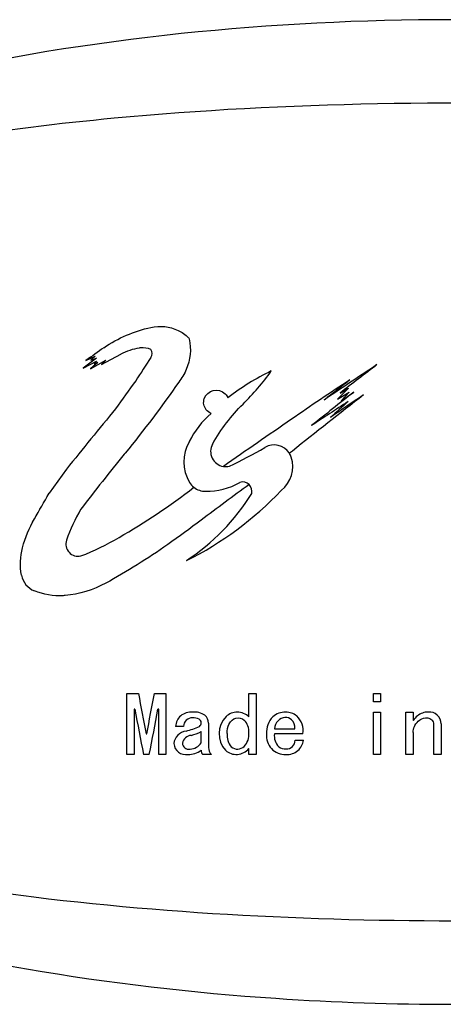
# Model space of a CAD drawing. Header units: millimetres. Extents: x -201 to 202, y 143 to 428.
# Tile 7 of 10: x 146 to 158, y 385 to 413. Entities that reach past the tile are written whole.
import ezdxf

# ---------------------------------------------------------------- set-up
doc = ezdxf.new("R2010")
doc.units = ezdxf.units.MM
doc.header["$LTSCALE"] = 0.25
doc.layers.add('CABLE TAG (BLUE)', color=7, linetype='Continuous')

msp = doc.modelspace()

# ---------------------------------------------------------------- linework, layer by layer
at = {"layer": 'CABLE TAG (BLUE)', "lineweight": 25}
for p, q in [((148.0818, 403.0887), (147.7077, 402.8035)), ((147.7077, 402.8035), (148.0818, 403.006)), ((147.7834, 403.022), (148.0404, 403.1434)), ((147.9076, 402.7834), (148.3428, 403.0319)), ((148.1152, 402.9641), (147.9076, 402.7834)), ((148.0404, 403.1434), (147.9228, 403.0319)), ((147.9228, 403.0319), (148.0818, 403.0887)), ((148.0818, 403.006), (148.0156, 402.9284)), ((148.0156, 402.9284), (148.1152, 402.9641)), ((148.2221, 402.906), (148.7707, 403.2016)), ((148.3428, 403.0319), (148.2221, 402.906)), ((155.249, 402.2362), (154.9322, 401.9272)), ((154.9322, 401.9272), (155.2656, 402.1221)), ((155.0049, 402.094), (155.249, 402.2362)), ((155.2656, 402.1221), (155.0359, 401.876)), ((155.0359, 401.876), (155.3995, 402.1221)), ((153.6502, 400.4484), (153.5652, 400.3829)), ((147.2306, 399.9348), (146.7326, 399.2468)), ((148.9469, 393.5541), (149.2751, 393.5541)), ((148.9469, 391.8167), (148.9469, 393.554)), ((149.7264, 393.5541), (150.0546, 393.5541)), ((150.0546, 393.5541), (150.0546, 391.8167)), ((152.4138, 392.8869), (152.4138, 393.554)), ((152.4138, 393.554), (152.6189, 393.554)), ((152.6189, 393.554), (152.6189, 391.8167)), ((155.9525, 393.554), (156.1576, 393.554)), ((155.9525, 393.3142), (155.9525, 393.554)), ((156.1576, 393.554), (156.1576, 393.3142)), ((156.1576, 393.3142), (155.9525, 393.3142)), ((149.1725, 393.1041), (149.152, 393.1041)), ((149.152, 393.1041), (149.152, 391.8167)), ((149.8495, 393.1041), (149.829, 393.1041)), ((149.8495, 391.8167), (149.8495, 393.1041)), ((155.9525, 391.8167), (155.9525, 393.0224)), ((155.9525, 393.0224), (156.1576, 393.0224)), ((156.1576, 393.0224), (156.1576, 391.8167)), ((156.8756, 391.8167), (156.8756, 393.0224)), ((156.8756, 393.0224), (157.0807, 393.0224)), ((157.0807, 393.0224), (157.0807, 392.788)), ((150.5572, 392.6184), (150.3316, 392.6184)), ((151.265, 392.7075), (151.265, 392.0139)), ((157.6757, 391.8167), (157.6757, 392.6718)), ((157.8808, 392.6896), (157.8808, 391.8167)), ((149.4905, 392.406), (149.511, 392.406)), ((151.0598, 392.1524), (151.0598, 392.4677)), ((153.142, 392.5473), (153.7164, 392.5473)), ((153.9523, 392.406), (153.142, 392.406)), ((157.0807, 392.4413), (157.0807, 391.8167)), ((153.7267, 392.2221), (153.9626, 392.2221)), ((149.152, 391.8167), (148.9469, 391.8167)), ((149.5828, 391.8167), (149.4187, 391.8167)), ((150.0546, 391.8167), (149.8495, 391.8167)), ((151.347, 391.8167), (151.1008, 391.8167)), ((152.4138, 391.8167), (152.4138, 391.9881)), ((152.6189, 391.8167), (152.4138, 391.8167)), ((156.1576, 391.8167), (155.9525, 391.8167)), ((157.0807, 391.8167), (156.8756, 391.8167)), ((157.8808, 391.8167), (157.6757, 391.8167))]:
    msp.add_line(p, q, dxfattribs=at)
at = {"layer": 'CABLE TAG (BLUE)', "lineweight": 18}
for p, q in [((148.0818, 403.0887), (147.7077, 402.8035)), ((147.7077, 402.8035), (148.0818, 403.006)), ((147.7834, 403.022), (148.0404, 403.1434)), ((147.9076, 402.7834), (148.3428, 403.0319)), ((148.1152, 402.9641), (147.9076, 402.7834)), ((148.0404, 403.1434), (147.9228, 403.0319)), ((147.9228, 403.0319), (148.0818, 403.0887)), ((148.0818, 403.006), (148.0156, 402.9284)), ((148.0156, 402.9284), (148.1152, 402.9641)), ((148.2221, 402.906), (148.7707, 403.2016)), ((148.3428, 403.0319), (148.2221, 402.906)), ((155.249, 402.2362), (154.9322, 401.9272)), ((154.9322, 401.9272), (155.2656, 402.1221)), ((155.0049, 402.094), (155.249, 402.2362)), ((155.2656, 402.1221), (155.0359, 401.876)), ((155.0359, 401.876), (155.3995, 402.1221)), ((153.6502, 400.4484), (153.5652, 400.3829)), ((147.2306, 399.9348), (146.7326, 399.2468)), ((148.9469, 393.5541), (149.2751, 393.5541)), ((148.9469, 391.8167), (148.9469, 393.554)), ((149.7264, 393.5541), (150.0546, 393.5541)), ((150.0546, 393.5541), (150.0546, 391.8167)), ((152.4138, 392.8869), (152.4138, 393.554)), ((152.4138, 393.554), (152.6189, 393.554)), ((152.6189, 393.554), (152.6189, 391.8167)), ((155.9525, 393.554), (156.1576, 393.554)), ((155.9525, 393.3142), (155.9525, 393.554)), ((156.1576, 393.554), (156.1576, 393.3142)), ((156.1576, 393.3142), (155.9525, 393.3142)), ((149.1725, 393.1041), (149.152, 393.1041)), ((149.152, 393.1041), (149.152, 391.8167)), ((149.8495, 393.1041), (149.829, 393.1041)), ((149.8495, 391.8167), (149.8495, 393.1041)), ((155.9525, 391.8167), (155.9525, 393.0224)), ((155.9525, 393.0224), (156.1576, 393.0224)), ((156.1576, 393.0224), (156.1576, 391.8167)), ((156.8756, 391.8167), (156.8756, 393.0224)), ((156.8756, 393.0224), (157.0807, 393.0224)), ((157.0807, 393.0224), (157.0807, 392.788)), ((150.5572, 392.6184), (150.3316, 392.6184)), ((151.265, 392.7075), (151.265, 392.0139)), ((157.6757, 391.8167), (157.6757, 392.6718)), ((157.8808, 392.6896), (157.8808, 391.8167)), ((149.4905, 392.406), (149.511, 392.406)), ((151.0598, 392.1524), (151.0598, 392.4677)), ((153.142, 392.5473), (153.7164, 392.5473)), ((153.9523, 392.406), (153.142, 392.406)), ((157.0807, 392.4413), (157.0807, 391.8167)), ((153.7267, 392.2221), (153.9626, 392.2221)), ((149.152, 391.8167), (148.9469, 391.8167)), ((149.5828, 391.8167), (149.4187, 391.8167)), ((150.0546, 391.8167), (149.8495, 391.8167)), ((151.347, 391.8167), (151.1008, 391.8167)), ((152.4138, 391.8167), (152.4138, 391.9881)), ((152.6189, 391.8167), (152.4138, 391.8167)), ((156.1576, 391.8167), (155.9525, 391.8167)), ((157.0807, 391.8167), (156.8756, 391.8167)), ((157.8808, 391.8167), (157.6757, 391.8167))]:
    msp.add_line(p, q, dxfattribs=at)
at = {"layer": 'CABLE TAG (BLUE)', "lineweight": 25}
for centre, radius, start, end in [((203.8972, 325.6114), 95.6094, 125.56311, 125.9378), ((149.5011, 403.2214), 0.1681, 318.70712, 41.29288), ((225.1853, 353.7367), 90.2594, 146.837118, 147.340582), ((155.9903, 396.6169), 6.7791, 115.69934, 127.97293), ((237.4776, 279.7302), 147.6537, 123.465611, 124.168814), ((231.9294, 303.5462), 125.0162, 127.366335, 127.974881), ((238.9385, 337.3196), 110.8824, 144.031923, 144.537865), ((196.4209, 339.5944), 75.1358, 123.193143, 124.720463), ((230.3508, 305.2874), 122.797, 127.682486, 128.11798), ((253.959, 275.7711), 160.2453, 127.955834, 128.504974), ((271.3646, 253.3023), 188.4374, 127.876034, 128.659246), ((268.3839, 228.1242), 207.3282, 123.075681, 123.420086), ((248.2186, 265.1112), 165.2734, 124.052849, 124.446316), ((241.9905, 304.7694), 130.2001, 131.783814, 132.080148), ((290.3361, 284.9993), 183.5466, 140.540305, 141.230224), ((152.8966, 399.6698), 2.4139, 130.17499, 154.32176), ((311.4738, 171.4595), 278.8663, 124.474231, 124.958152), ((151.6825, 400.1413), 1.1199, 149.13808, 211.42869), ((151.7598, 400.4369), 0.4328, 151.30225, 260.65497), ((146.2841, 411.7577), 12.9992, 295.40555, 300.42453), ((153.1301, 400.1035), 0.5171, 32.71323, 120.60753), ((152.8069, 400.0026), 0.855, 307.99399, 18.32508), ((153.1237, 400.1031), 0.5227, 18.7875, 32.37024), ((151.7616, 400.4425), 0.4384, 260.54853, 283.1115), ((146.3863, 405.8883), 9.5544, 296.42151, 316.64283), ((151.1733, 399.8297), 0.523, 211.38321, 232.06211), ((151.1768, 399.8306), 0.5259, 231.83439, 270.68364), ((151.223, 401.1541), 1.8498, 268.76187, 300.31518), ((152.237, 399.3051), 0.2647, 46.34599, 107.6579), ((152.2303, 399.3019), 0.2708, 346.16714, 45.81865), ((147.2492, 402.4879), 6.1698, 303.31305, 328.20489), ((151.2252, 396.5934), 4.206, 148.50509, 161.75563), ((147.5608, 397.8017), 0.3475, 161.80239, 282.97464), ((146.5429, 397.0304), 0.604, 190.77968, 247.90182), ((272.609, 416.1007), 125.3779, 190.359829, 190.893611), ((27.5117, 415.8913), 124.2392, 349.103657, 349.642317), ((258.0032, 413.2469), 110.6791, 190.485843, 191.16438), ((40.2264, 413.3938), 111.4648, 348.83836, 349.512125), ((150.7441, 392.6006), 0.4129, 130.63997, 177.53271), ((150.7859, 392.5267), 0.4964, 86.79324, 128.74644), ((150.8609, 392.4869), 0.5376, 55.88407, 95.04042), ((150.9759, 392.7111), 0.2891, 359.31509, 49.82207), ((152.2605, 392.4054), 0.6954, 135.14695, 222.40317), ((152.0901, 392.548), 0.4744, 90.55333, 132.83769), ((152.0835, 392.5522), 0.4702, 45.38019, 89.75145), ((153.5297, 392.4557), 0.6154, 135.51033, 184.62581), ((153.4502, 392.4782), 0.5443, 88.96983, 131.33605), ((153.4606, 392.504), 0.5183, 52.25302, 90.07179), ((153.3695, 392.4898), 0.5888, 351.82064, 46.07655), ((157.9078, 392.1025), 1.0742, 130.94398, 140.34442), ((157.4976, 392.5714), 0.4512, 88.22469, 130.6138), ((157.546, 392.6893), 0.3348, 0.08168, 95.89839), ((150.8057, 392.6114), 0.2486, 88.17291, 178.39537), ((150.2864, 394.0712), 1.6224, 282.19082, 296.42861), ((150.8429, 392.5181), 0.3431, 63.07005, 94.89144), ((150.9346, 392.7177), 0.1238, 306.661, 59.05223), ((151.9503, 392.4696), 0.4649, 355.41695, 44.76478), ((153.5026, 392.5263), 0.3612, 135.58924, 176.6593), ((153.4777, 392.5295), 0.3415, 96.42984, 133.0521), ((153.4545, 392.6105), 0.2588, 49.04728, 93.32432), ((153.4292, 392.5906), 0.2905, 351.43392, 47.85207), ((157.5034, 392.674), 0.1723, 359.27494, 50.00465), ((150.6879, 392.0793), 0.4104, 98.25472, 173.40646), ((150.7884, 392.0963), 0.2662, 93.4009, 169.73576), ((150.3958, 393.8296), 1.5151, 284.40282, 295.99496), ((152.297, 392.3531), 0.5025, 172.9421, 219.83602), ((151.93, 392.3853), 0.4861, 316.13361, 5.56545), ((153.4449, 392.3478), 0.5317, 173.70895, 272.73711), ((153.5587, 392.3423), 0.4215, 171.30518, 225.85249), ((150.6284, 392.1628), 0.35, 185.97608, 278.52795), ((150.7015, 392.1413), 0.1751, 179.18827, 283.3147), ((150.7299, 392.3611), 0.3904, 271.75688, 327.69397), ((152.0858, 392.2534), 0.2826, 231.82815, 313.52767), ((153.45, 392.2894), 0.3106, 233.469, 273.74502), ((153.493, 392.2122), 0.2339, 264.409, 2.40995), ((153.5008, 392.2763), 0.465, 311.47465, 353.30003), ((150.6978, 392.3899), 0.5735, 268.25028, 309.13719), ((151.2244, 391.9269), 0.1656, 173.70192, 221.73599), ((151.563, 392.0222), 0.2981, 181.58838, 223.58465), ((152.0557, 392.282), 0.4633, 228.22577, 320.6246), ((153.49, 392.3271), 0.5108, 267.78198, 308.60256)]:
    msp.add_arc(centre, radius, start, end, dxfattribs=at)
at = {"layer": 'CABLE TAG (BLUE)', "lineweight": 18}
for centre, radius, start, end in [((203.8972, 325.6114), 95.6094, 125.56311, 125.9378), ((149.5011, 403.2214), 0.1681, 318.70712, 41.29288), ((225.1853, 353.7367), 90.2594, 146.837118, 147.340582), ((155.9903, 396.6169), 6.7791, 115.69934, 127.97293), ((237.4776, 279.7302), 147.6537, 123.465611, 124.168814), ((231.9294, 303.5462), 125.0162, 127.366335, 127.974881), ((238.9385, 337.3196), 110.8824, 144.031923, 144.537865), ((196.4209, 339.5944), 75.1358, 123.193143, 124.720463), ((230.3508, 305.2874), 122.797, 127.682486, 128.11798), ((253.959, 275.7711), 160.2453, 127.955834, 128.504974), ((271.3646, 253.3023), 188.4374, 127.876034, 128.659246), ((268.3839, 228.1242), 207.3282, 123.075681, 123.420086), ((248.2186, 265.1112), 165.2734, 124.052849, 124.446316), ((241.9905, 304.7694), 130.2001, 131.783814, 132.080148), ((290.3361, 284.9993), 183.5466, 140.540305, 141.230224), ((152.8966, 399.6698), 2.4139, 130.17499, 154.32176), ((311.4738, 171.4595), 278.8663, 124.474231, 124.958152), ((151.6825, 400.1413), 1.1199, 149.13808, 211.42869), ((151.7598, 400.4369), 0.4328, 151.30225, 260.65497), ((146.2841, 411.7577), 12.9992, 295.40555, 300.42453), ((153.1301, 400.1035), 0.5171, 32.71323, 120.60753), ((152.8069, 400.0026), 0.855, 307.99399, 18.32508), ((153.1237, 400.1031), 0.5227, 18.7875, 32.37024), ((151.7616, 400.4425), 0.4384, 260.54853, 283.1115), ((146.3863, 405.8883), 9.5544, 296.42151, 316.64283), ((151.1733, 399.8297), 0.523, 211.38321, 232.06211), ((151.1768, 399.8306), 0.5259, 231.83439, 270.68364), ((151.223, 401.1541), 1.8498, 268.76187, 300.31518), ((152.237, 399.3051), 0.2647, 46.34599, 107.6579), ((152.2303, 399.3019), 0.2708, 346.16714, 45.81865), ((147.2492, 402.4879), 6.1698, 303.31305, 328.20489), ((151.2252, 396.5934), 4.206, 148.50509, 161.75563), ((147.5608, 397.8017), 0.3475, 161.80239, 282.97464), ((146.5429, 397.0304), 0.604, 190.77968, 247.90182), ((272.609, 416.1007), 125.3779, 190.359829, 190.893611), ((27.5117, 415.8913), 124.2392, 349.103657, 349.642317), ((258.0032, 413.2469), 110.6791, 190.485843, 191.16438), ((40.2264, 413.3938), 111.4648, 348.83836, 349.512125), ((150.7441, 392.6006), 0.4129, 130.63997, 177.53271), ((150.7859, 392.5267), 0.4964, 86.79324, 128.74644), ((150.8609, 392.4869), 0.5376, 55.88407, 95.04042), ((150.9759, 392.7111), 0.2891, 359.31509, 49.82207), ((152.2605, 392.4054), 0.6954, 135.14695, 222.40317), ((152.0901, 392.548), 0.4744, 90.55333, 132.83769), ((152.0835, 392.5522), 0.4702, 45.38019, 89.75145), ((153.5297, 392.4557), 0.6154, 135.51033, 184.62581), ((153.4502, 392.4782), 0.5443, 88.96983, 131.33605), ((153.4606, 392.504), 0.5183, 52.25302, 90.07179), ((153.3695, 392.4898), 0.5888, 351.82064, 46.07655), ((157.9078, 392.1025), 1.0742, 130.94398, 140.34442), ((157.4976, 392.5714), 0.4512, 88.22469, 130.6138), ((157.546, 392.6893), 0.3348, 0.08168, 95.89839), ((150.8057, 392.6114), 0.2486, 88.17291, 178.39537), ((150.2864, 394.0712), 1.6224, 282.19082, 296.42861), ((150.8429, 392.5181), 0.3431, 63.07005, 94.89144), ((150.9346, 392.7177), 0.1238, 306.661, 59.05223), ((151.9503, 392.4696), 0.4649, 355.41695, 44.76478), ((153.5026, 392.5263), 0.3612, 135.58924, 176.6593), ((153.4777, 392.5295), 0.3415, 96.42984, 133.0521), ((153.4545, 392.6105), 0.2588, 49.04728, 93.32432), ((153.4292, 392.5906), 0.2905, 351.43392, 47.85207), ((157.5034, 392.674), 0.1723, 359.27494, 50.00465), ((150.6879, 392.0793), 0.4104, 98.25472, 173.40646), ((150.7884, 392.0963), 0.2662, 93.4009, 169.73576), ((150.3958, 393.8296), 1.5151, 284.40282, 295.99496), ((152.297, 392.3531), 0.5025, 172.9421, 219.83602), ((151.93, 392.3853), 0.4861, 316.13361, 5.56545), ((153.4449, 392.3478), 0.5317, 173.70895, 272.73711), ((153.5587, 392.3423), 0.4215, 171.30518, 225.85249), ((150.6284, 392.1628), 0.35, 185.97608, 278.52795), ((150.7015, 392.1413), 0.1751, 179.18827, 283.3147), ((150.7299, 392.3611), 0.3904, 271.75688, 327.69397), ((152.0858, 392.2534), 0.2826, 231.82815, 313.52767), ((153.45, 392.2894), 0.3106, 233.469, 273.74502), ((153.493, 392.2122), 0.2339, 264.409, 2.40995), ((153.5008, 392.2763), 0.465, 311.47465, 353.30003), ((150.6978, 392.3899), 0.5735, 268.25028, 309.13719), ((151.2244, 391.9269), 0.1656, 173.70192, 221.73599), ((151.563, 392.0222), 0.2981, 181.58838, 223.58465), ((152.0557, 392.282), 0.4633, 228.22577, 320.6246), ((153.49, 392.3271), 0.5108, 267.78198, 308.60256)]:
    msp.add_arc(centre, radius, start, end, dxfattribs=at)
at = {"layer": 'CABLE TAG (BLUE)'}
for points, knots in [([(158.2043, 412.7156), (153.0614, 412.7134), (147.8712, 412.2068), (139.1904, 410.2142), (135.1862, 408.8906), (129.4001, 405.4516), (126.6325, 403.184), (125.8911, 400.2141)], [5.6003084, 5.6003084, 5.6003084, 5.6003084, 7.9254145, 7.9254145, 9.6774696, 9.6774696, 10.9998668, 10.9998668, 10.9998668, 10.9998668]), ([(188.0347, 400.2141), (188.0231, 400.2642), (187.7504, 401.3907), (187.1832, 402.4306), (185.3955, 404.6531), (183.84, 405.7185), (180.0638, 407.6023), (177.5848, 408.3195), (171.4496, 409.6229), (167.3489, 410.0272), (158.7008, 410.447), (153.4397, 410.3669), (145.445, 409.6158), (142.1912, 409.1425), (137.045, 407.7753), (134.9005, 407.0074), (131.4083, 404.9334), (129.9475, 403.6617), (128.7409, 401.4204), (128.5158, 400.8263), (128.3755, 400.2141)], [0.01035204, 0.01035204, 0.01035204, 0.01035204, 0.01141096, 0.03423289, 0.03423289, 0.07201313, 0.07201313, 0.12491301, 0.12491301, 0.20567559, 0.20567559, 0.30946049, 0.30946049, 0.37654152, 0.37654152, 0.42356393, 0.42356393, 0.46458948, 0.46458948, 0.47834761, 0.47834761, 0.47834761, 0.47834761]), ([(125.8908, 397.2141), (126.4248, 395.0908), (128.0323, 393.2721), (132.5272, 389.8123), (136.0149, 388.3469), (143.655, 385.975), (148.463, 385.2011), (154.8562, 384.7705), (156.5308, 384.7134), (158.2043, 384.7128)], [11.4633396, 11.4633396, 11.4633396, 11.4633396, 12.5062175, 12.5062175, 14.0513399, 14.0513399, 16.2097838, 16.2097838, 16.9744391, 16.9744391, 16.9744391, 16.9744391]), ([(128.375, 397.2141), (128.8083, 395.3247), (130.0202, 393.766), (133.1116, 391.3014), (135.1197, 390.3832), (139.967, 388.7391), (143.2134, 388.1462), (150.725, 387.2222), (155.4689, 387.0361), (164.0098, 387.1664), (168.3905, 387.4515), (175.1876, 388.53), (178.0568, 389.1712), (182.493, 390.9387), (184.3894, 391.9716), (186.8837, 394.4576), (187.6965, 395.7496), (188.0336, 397.2141)], [0.50033028, 0.50033028, 0.50033028, 0.50033028, 0.54308094, 0.54308094, 0.58893761, 0.58893761, 0.65818618, 0.65818618, 0.75761553, 0.75761553, 0.84813874, 0.84813874, 0.91060622, 0.91060622, 0.95517612, 0.95517612, 0.98889495, 0.98889495, 0.98889495, 0.98889495])]:
    msp.add_open_spline(points, degree=3, knots=knots, dxfattribs=at)
at = {"layer": 'CABLE TAG (BLUE)', "lineweight": 25}
for points, knots in [([(148.2908, 403.3873), (148.6965, 403.6672), (149.149, 403.8581), (149.8782, 404.0193), (150.2953, 403.9809), (150.6075, 403.761), (150.6924, 403.68)], [0, 0, 0, 0, 1, 1, 1.524008, 1.7616449, 1.7616449, 1.7616449, 1.7616449]), ([(150.6928, 403.6796), (150.7042, 403.6688), (150.7125, 403.6547), (150.7854, 403.3389), (150.7346, 402.908), (150.5079, 402.518), (150.4201, 402.408)], [0, 0, 0, 0, 0.9889197, 0.9889197, 20.7019194, 29.7443482, 29.7443482, 29.7443482, 29.7443482]), ([(149.6275, 403.3324), (149.538, 403.3771), (149.4201, 403.3949), (149.1276, 403.3521), (148.9334, 403.2888), (148.7707, 403.2016)], [0, 0, 0, 0, 1, 1.1167322, 2.9167356, 2.9167356, 2.9167356, 2.9167356]), ([(151.3802, 400.6447), (151.6208, 401.0757), (151.9071, 401.4487), (152.5379, 402.0679), (152.8134, 402.3904), (153.0505, 402.7255)], [0, 0, 0, 0, 1, 1, 1.8437753, 1.8437753, 1.8437753, 1.8437753]), ([(150.4201, 402.408), (149.9396, 401.718), (149.4257, 401.0353), (148.4601, 399.8568), (148.0402, 399.3207), (147.6388, 398.7907)], [0, 0, 0, 0, 1, 1.0158545, 1.8009986, 1.8009986, 1.8009986, 1.8009986]), ([(151.3394, 401.5142), (151.2847, 401.5374), (151.1418, 401.6556), (151.1083, 401.8253), (151.2256, 402.1829), (151.5545, 402.2549), (151.7756, 402.0422), (151.7997, 402.0055), (151.8192, 401.9609)], [0, 0, 0, 0, 0.12389318, 0.37167954, 0.37167954, 0.89546486, 0.89546486, 0.99999986, 0.99999986, 0.99999986, 0.99999986]), ([(152.4193, 399.4963), (151.964, 399.1629), (151.1918, 398.5823), (149.875, 397.6003), (148.9501, 397.0219), (147.9863, 396.4933), (147.5749, 396.3687), (146.8793, 396.3141), (146.5733, 396.3644), (146.3157, 396.4708)], [0.0000011, 0.0000011, 0.0000011, 0.0000011, 1.0102985, 1.7226771, 2.9727554, 2.9727554, 3.7065267, 3.7388752, 4.2373446, 4.2373446, 4.2373446, 4.2373446]), ([(147.6388, 397.463), (148.0112, 397.6083), (148.3757, 397.7895), (149.461, 398.4118), (150.1759, 398.8917), (150.8517, 399.417)], [0, 0, 0, 0, 1.1543793, 1.1543793, 3.5814679, 3.5814679, 3.5814679, 3.5814679]), ([(145.9496, 396.9174), (145.8994, 397.1807), (145.9153, 397.4416), (146.0573, 397.9918), (146.1677, 398.2605), (146.4547, 398.7616), (146.5936, 399.0042), (146.7326, 399.2468)], [0, 0, 0, 0, 1.0774078, 1.0774078, 2.3189238, 2.3189238, 3.4857137, 3.4857137, 3.4857137, 3.4857137]), ([(151.7983, 392.4148), (151.7983, 392.5085), (151.8215, 392.6892), (152.0252, 392.8962), (152.2176, 392.8518), (152.2804, 392.797)], [0.0013756, 0.0013756, 0.0013756, 0.0013756, 0.688726, 1.3128306, 1.8966329, 1.8966329, 1.8966329, 1.8966329]), ([(157.0807, 392.4414), (157.0807, 392.5672), (157.1522, 392.7226), (157.3925, 392.8809), (157.5507, 392.8613), (157.6141, 392.806)], [0.0019055, 0.0019055, 0.0019055, 0.0019055, 1.0130926, 1.4393228, 2.0793021, 2.0793021, 2.0793021, 2.0793021])]:
    msp.add_open_spline(points, degree=3, knots=knots, dxfattribs=at)
at = {"layer": 'CABLE TAG (BLUE)', "lineweight": 18}
for points, knots in [([(148.2908, 403.3873), (148.6965, 403.6672), (149.149, 403.8581), (149.8782, 404.0193), (150.2953, 403.9809), (150.6075, 403.761), (150.6924, 403.68)], [0, 0, 0, 0, 1, 1, 1.524008, 1.7616449, 1.7616449, 1.7616449, 1.7616449]), ([(150.6928, 403.6796), (150.7042, 403.6688), (150.7125, 403.6547), (150.7854, 403.3389), (150.7346, 402.908), (150.5079, 402.518), (150.4201, 402.408)], [0, 0, 0, 0, 0.9889197, 0.9889197, 20.7019194, 29.7443482, 29.7443482, 29.7443482, 29.7443482]), ([(149.6275, 403.3324), (149.538, 403.3771), (149.4201, 403.3949), (149.1276, 403.3521), (148.9334, 403.2888), (148.7707, 403.2016)], [0, 0, 0, 0, 1, 1.1167322, 2.9167356, 2.9167356, 2.9167356, 2.9167356]), ([(151.3802, 400.6447), (151.6208, 401.0757), (151.9071, 401.4487), (152.5379, 402.0679), (152.8134, 402.3904), (153.0505, 402.7255)], [0, 0, 0, 0, 1, 1, 1.8437753, 1.8437753, 1.8437753, 1.8437753]), ([(150.4201, 402.408), (149.9396, 401.718), (149.4257, 401.0353), (148.4601, 399.8568), (148.0402, 399.3207), (147.6388, 398.7907)], [0, 0, 0, 0, 1, 1.0158545, 1.8009986, 1.8009986, 1.8009986, 1.8009986]), ([(151.3394, 401.5142), (151.2847, 401.5374), (151.1418, 401.6556), (151.1083, 401.8253), (151.2256, 402.1829), (151.5545, 402.2549), (151.7756, 402.0422), (151.7997, 402.0055), (151.8192, 401.9609)], [0, 0, 0, 0, 0.12389318, 0.37167954, 0.37167954, 0.89546486, 0.89546486, 0.99999986, 0.99999986, 0.99999986, 0.99999986]), ([(152.4193, 399.4963), (151.964, 399.1629), (151.1918, 398.5823), (149.875, 397.6003), (148.9501, 397.0219), (147.9863, 396.4933), (147.5749, 396.3687), (146.8793, 396.3141), (146.5733, 396.3644), (146.3157, 396.4708)], [0.0000011, 0.0000011, 0.0000011, 0.0000011, 1.0102985, 1.7226771, 2.9727554, 2.9727554, 3.7065267, 3.7388752, 4.2373446, 4.2373446, 4.2373446, 4.2373446]), ([(147.6388, 397.463), (148.0112, 397.6083), (148.3757, 397.7895), (149.461, 398.4118), (150.1759, 398.8917), (150.8517, 399.417)], [0, 0, 0, 0, 1.1543793, 1.1543793, 3.5814679, 3.5814679, 3.5814679, 3.5814679]), ([(145.9496, 396.9174), (145.8994, 397.1807), (145.9153, 397.4416), (146.0573, 397.9918), (146.1677, 398.2605), (146.4547, 398.7616), (146.5936, 399.0042), (146.7326, 399.2468)], [0, 0, 0, 0, 1.0774078, 1.0774078, 2.3189238, 2.3189238, 3.4857137, 3.4857137, 3.4857137, 3.4857137]), ([(151.7983, 392.4148), (151.7983, 392.5085), (151.8215, 392.6892), (152.0252, 392.8962), (152.2176, 392.8518), (152.2804, 392.797)], [0.0013756, 0.0013756, 0.0013756, 0.0013756, 0.688726, 1.3128306, 1.8966329, 1.8966329, 1.8966329, 1.8966329]), ([(157.0807, 392.4414), (157.0807, 392.5672), (157.1522, 392.7226), (157.3925, 392.8809), (157.5507, 392.8613), (157.6141, 392.806)], [0.0019055, 0.0019055, 0.0019055, 0.0019055, 1.0130926, 1.4393228, 2.0793021, 2.0793021, 2.0793021, 2.0793021])]:
    msp.add_open_spline(points, degree=3, knots=knots, dxfattribs=at)

doc.saveas('drawing.dxf')
